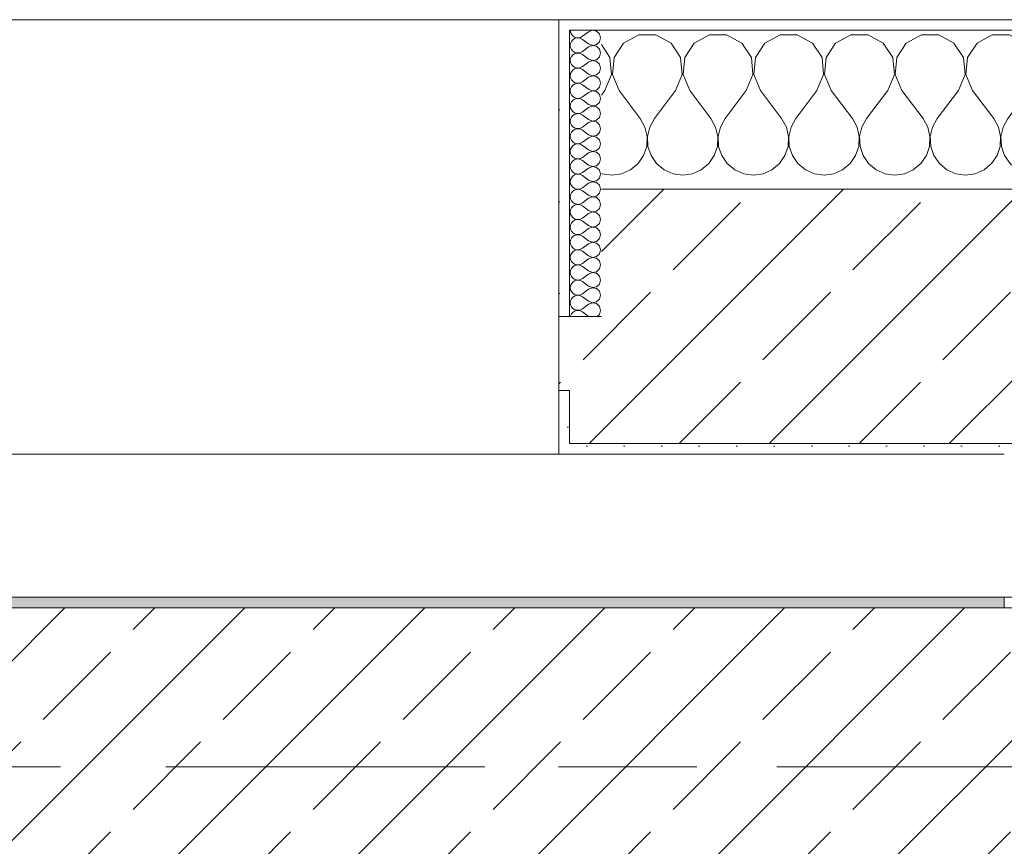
# Model space of a CAD drawing. Header units: metres. Extents: x -3.6 to 84.5, y -11 to 16.8.
# Tile 210 of 225: x 57.041 to 57.97, y 13.075 to 13.855. Entities that reach past the tile are written whole.
import ezdxf

# ---------------------------------------------------------------- set-up
doc = ezdxf.new("R2010")
doc.units = ezdxf.units.M
doc.header["$MEASUREMENT"] = 0
doc.linetypes.add('Achse', pattern=[0.2, 0.1, -0.05, 0, -0.05])
doc.linetypes.add('Strichlinie doppelt', pattern=[0.546806, 0.264583, -0.105833, 0.070556, -0.105833])
for name, color, linetype in [('451 - Universal.Achsen Raster', 7, 'Continuous'), ('604 - Struktur.Wand Aussen', 7, 'Continuous'), ('608 - Struktur.Träger', 7, 'Continuous')]:
    doc.layers.add(name, color=color, linetype=linetype)
pattern_1 = [(0, (0, 0), (0, 0.08660254), [0, -0.05]), (0, (0.025, 0.0433), (0, 0.08660254), [0, -0.05])]
pattern_2 = [(45, (0, 0), (-0.01767767, 0.01767767), [0, -0.025])]
pattern_3 = [(45, (0, 0), (-0.08485281, 0.08485281), []), (45, (-0.04243, 0.04243), (-0.08485281, 0.08485281), [0.09, -0.03])]

# ---------------------------------------------------------------- blocks, each defined once
blk = doc.blocks.new('*X30')
at = {"layer": '604 - Struktur.Wand Aussen', "color": 7, "linetype": 'Continuous', "lineweight": 5}
for p, q in [((57.62521, 13.84066), (57.6109, 13.83299)), ((57.64145, 13.84066), (57.62521, 13.84066)), ((57.65576, 13.83299), (57.64145, 13.84066)), ((57.69188, 13.84066), (57.67757, 13.83299)), ((57.70812, 13.84066), (57.69188, 13.84066)), ((57.72243, 13.83299), (57.70812, 13.84066)), ((57.75855, 13.84066), (57.74424, 13.83299)), ((57.77479, 13.84066), (57.75855, 13.84066)), ((57.7891, 13.83299), (57.77479, 13.84066)), ((57.82521, 13.84066), (57.8109, 13.83299)), ((57.84145, 13.84066), (57.82521, 13.84066)), ((57.85576, 13.83299), (57.84145, 13.84066)), ((57.89188, 13.84066), (57.87757, 13.83299)), ((57.90812, 13.84066), (57.89188, 13.84066)), ((57.92243, 13.83299), (57.90812, 13.84066)), ((57.95855, 13.84066), (57.94424, 13.83299)), ((57.97479, 13.84066), (57.95855, 13.84066)), ((57.9891, 13.83299), (57.97479, 13.84066)), ((58.02521, 13.84066), (58.0109, 13.83299)), ((58.04145, 13.84066), (58.02521, 13.84066)), ((58.05576, 13.83299), (58.04145, 13.84066)), ((58.09188, 13.84066), (58.07757, 13.83299)), ((58.10812, 13.84066), (58.09188, 13.84066)), ((58.12243, 13.83299), (58.10812, 13.84066)), ((58.15855, 13.84066), (58.14424, 13.83299)), ((58.17479, 13.84066), (58.15855, 13.84066)), ((58.1891, 13.83299), (58.17479, 13.84066)), ((58.22521, 13.84066), (58.2109, 13.83299)), ((58.24145, 13.84066), (58.22521, 13.84066)), ((58.25576, 13.83299), (58.24145, 13.84066)), ((58.29188, 13.84066), (58.27757, 13.83299)), ((58.30812, 13.84066), (58.29188, 13.84066)), ((58.32243, 13.83299), (58.30812, 13.84066)), ((58.35855, 13.84066), (58.34424, 13.83299)), ((58.37479, 13.84066), (58.35855, 13.84066)), ((58.3891, 13.83299), (58.37479, 13.84066)), ((58.42521, 13.84066), (58.4109, 13.83299)), ((58.44145, 13.84066), (58.42521, 13.84066)), ((58.45576, 13.83299), (58.44145, 13.84066)), ((58.49188, 13.84066), (58.47757, 13.83299)), ((58.50812, 13.84066), (58.49188, 13.84066)), ((58.52243, 13.83299), (58.50812, 13.84066)), ((58.55855, 13.84066), (58.54424, 13.83299)), ((58.57479, 13.84066), (58.55855, 13.84066)), ((58.5891, 13.83299), (58.57479, 13.84066)), ((58.62521, 13.84066), (58.6109, 13.83299)), ((58.64145, 13.84066), (58.62521, 13.84066)), ((58.65576, 13.83299), (58.64145, 13.84066)), ((58.69188, 13.84066), (58.67757, 13.83299)), ((58.7, 13.84066), (58.69188, 13.84066)), ((57.59808, 13.81947), (57.59, 13.83163)), ((57.6109, 13.83299), (57.60192, 13.81947)), ((57.66475, 13.81947), (57.65576, 13.83299)), ((57.67757, 13.83299), (57.66858, 13.81947)), ((57.73142, 13.81947), (57.72243, 13.83299)), ((57.74424, 13.83299), (57.73525, 13.81947)), ((57.79808, 13.81947), (57.7891, 13.83299)), ((57.8109, 13.83299), (57.80192, 13.81947)), ((57.86475, 13.81947), (57.85576, 13.83299)), ((57.87757, 13.83299), (57.86858, 13.81947)), ((57.93142, 13.81947), (57.92243, 13.83299)), ((57.94424, 13.83299), (57.93525, 13.81947)), ((57.99808, 13.81947), (57.9891, 13.83299)), ((58.0109, 13.83299), (58.00192, 13.81947)), ((58.06475, 13.81947), (58.05576, 13.83299)), ((58.07757, 13.83299), (58.06858, 13.81947)), ((58.13142, 13.81947), (58.12243, 13.83299)), ((58.14424, 13.83299), (58.13525, 13.81947)), ((58.19808, 13.81947), (58.1891, 13.83299)), ((58.2109, 13.83299), (58.20192, 13.81947)), ((58.26475, 13.81947), (58.25576, 13.83299)), ((58.27757, 13.83299), (58.26858, 13.81947)), ((58.33142, 13.81947), (58.32243, 13.83299)), ((58.34424, 13.83299), (58.33525, 13.81947)), ((58.39808, 13.81947), (58.3891, 13.83299)), ((58.4109, 13.83299), (58.40192, 13.81947)), ((58.46475, 13.81947), (58.45576, 13.83299)), ((58.47757, 13.83299), (58.46858, 13.81947)), ((58.53142, 13.81947), (58.52243, 13.83299)), ((58.54424, 13.83299), (58.53525, 13.81947)), ((58.59808, 13.81947), (58.5891, 13.83299)), ((58.6109, 13.83299), (58.60192, 13.81947)), ((58.66475, 13.81947), (58.65576, 13.83299)), ((58.67757, 13.83299), (58.66858, 13.81947)), ((57.59962, 13.8033), (57.59808, 13.81947)), ((57.60192, 13.81947), (57.60038, 13.8033)), ((57.66629, 13.8033), (57.66475, 13.81947)), ((57.66858, 13.81947), (57.66705, 13.8033)), ((57.73295, 13.8033), (57.73142, 13.81947)), ((57.73525, 13.81947), (57.73371, 13.8033)), ((57.79962, 13.8033), (57.79808, 13.81947)), ((57.80192, 13.81947), (57.80038, 13.8033)), ((57.86629, 13.8033), (57.86475, 13.81947)), ((57.86858, 13.81947), (57.86705, 13.8033)), ((57.93295, 13.8033), (57.93142, 13.81947)), ((57.93525, 13.81947), (57.93371, 13.8033)), ((57.99962, 13.8033), (57.99808, 13.81947)), ((58.00192, 13.81947), (58.00038, 13.8033)), ((58.06629, 13.8033), (58.06475, 13.81947)), ((58.06858, 13.81947), (58.06705, 13.8033)), ((58.13295, 13.8033), (58.13142, 13.81947)), ((58.13525, 13.81947), (58.13371, 13.8033)), ((58.19962, 13.8033), (58.19808, 13.81947)), ((58.20192, 13.81947), (58.20038, 13.8033)), ((58.26629, 13.8033), (58.26475, 13.81947)), ((58.26858, 13.81947), (58.26705, 13.8033)), ((58.33295, 13.8033), (58.33142, 13.81947)), ((58.33525, 13.81947), (58.33371, 13.8033)), ((58.39962, 13.8033), (58.39808, 13.81947)), ((58.40192, 13.81947), (58.40038, 13.8033)), ((58.46629, 13.8033), (58.46475, 13.81947)), ((58.46858, 13.81947), (58.46705, 13.8033)), ((58.53295, 13.8033), (58.53142, 13.81947)), ((58.53525, 13.81947), (58.53371, 13.8033)), ((58.59962, 13.8033), (58.59808, 13.81947)), ((58.60192, 13.81947), (58.60038, 13.8033)), ((58.66629, 13.8033), (58.66475, 13.81947)), ((58.66858, 13.81947), (58.66705, 13.8033)), ((57.59333, 13.78833), (57.59962, 13.8033)), ((57.60038, 13.8033), (57.60667, 13.78833)), ((57.66, 13.78833), (57.66629, 13.8033)), ((57.66705, 13.8033), (57.67333, 13.78833)), ((57.72667, 13.78833), (57.73295, 13.8033)), ((57.73371, 13.8033), (57.74, 13.78833)), ((57.79333, 13.78833), (57.79962, 13.8033)), ((57.80038, 13.8033), (57.80667, 13.78833)), ((57.86, 13.78833), (57.86629, 13.8033)), ((57.86705, 13.8033), (57.87333, 13.78833)), ((57.92667, 13.78833), (57.93295, 13.8033)), ((57.93371, 13.8033), (57.94, 13.78833)), ((57.99333, 13.78833), (57.99962, 13.8033)), ((58.00038, 13.8033), (58.00667, 13.78833)), ((58.06, 13.78833), (58.06629, 13.8033)), ((58.06705, 13.8033), (58.07333, 13.78833)), ((58.12667, 13.78833), (58.13295, 13.8033)), ((58.13371, 13.8033), (58.14, 13.78833)), ((58.19333, 13.78833), (58.19962, 13.8033)), ((58.20038, 13.8033), (58.20667, 13.78833)), ((58.26, 13.78833), (58.26629, 13.8033)), ((58.26705, 13.8033), (58.27333, 13.78833)), ((58.32667, 13.78833), (58.33295, 13.8033)), ((58.33371, 13.8033), (58.34, 13.78833)), ((58.39333, 13.78833), (58.39962, 13.8033)), ((58.40038, 13.8033), (58.40667, 13.78833)), ((58.46, 13.78833), (58.46629, 13.8033)), ((58.46705, 13.8033), (58.47333, 13.78833)), ((58.52667, 13.78833), (58.53295, 13.8033)), ((58.53371, 13.8033), (58.54, 13.78833)), ((58.59333, 13.78833), (58.59962, 13.8033)), ((58.60038, 13.8033), (58.60667, 13.78833)), ((58.66, 13.78833), (58.66629, 13.8033)), ((58.66705, 13.8033), (58.67333, 13.78833)), ((57.59333, 13.78833), (57.59, 13.78389)), ((57.60667, 13.78833), (57.62667, 13.76167)), ((57.66, 13.78833), (57.64, 13.76167)), ((57.67333, 13.78833), (57.69333, 13.76167)), ((57.72667, 13.78833), (57.70667, 13.76167)), ((57.74, 13.78833), (57.76, 13.76167)), ((57.79333, 13.78833), (57.77333, 13.76167)), ((57.80667, 13.78833), (57.82667, 13.76167)), ((57.86, 13.78833), (57.84, 13.76167)), ((57.87333, 13.78833), (57.89333, 13.76167)), ((57.92667, 13.78833), (57.90667, 13.76167)), ((57.94, 13.78833), (57.96, 13.76167)), ((57.99333, 13.78833), (57.97333, 13.76167)), ((58.00667, 13.78833), (58.02667, 13.76167)), ((58.06, 13.78833), (58.04, 13.76167)), ((58.07333, 13.78833), (58.09333, 13.76167)), ((58.12667, 13.78833), (58.10667, 13.76167)), ((58.14, 13.78833), (58.16, 13.76167)), ((58.19333, 13.78833), (58.17333, 13.76167)), ((58.20667, 13.78833), (58.22667, 13.76167)), ((58.26, 13.78833), (58.24, 13.76167)), ((58.27333, 13.78833), (58.29333, 13.76167)), ((58.32667, 13.78833), (58.30667, 13.76167)), ((58.34, 13.78833), (58.36, 13.76167)), ((58.39333, 13.78833), (58.37333, 13.76167)), ((58.40667, 13.78833), (58.42667, 13.76167)), ((58.46, 13.78833), (58.44, 13.76167)), ((58.47333, 13.78833), (58.49333, 13.76167)), ((58.52667, 13.78833), (58.50667, 13.76167)), ((58.54, 13.78833), (58.56, 13.76167)), ((58.59333, 13.78833), (58.57333, 13.76167)), ((58.60667, 13.78833), (58.62667, 13.76167)), ((58.66, 13.78833), (58.64, 13.76167)), ((58.67333, 13.78833), (58.69333, 13.76167)), ((57.63112, 13.75362), (57.62667, 13.76167)), ((57.64, 13.76167), (57.63555, 13.75362)), ((57.69778, 13.75362), (57.69333, 13.76167)), ((57.70667, 13.76167), (57.70222, 13.75362)), ((57.76445, 13.75362), (57.76, 13.76167)), ((57.77333, 13.76167), (57.76888, 13.75362)), ((57.83112, 13.75362), (57.82667, 13.76167)), ((57.84, 13.76167), (57.83555, 13.75362)), ((57.89778, 13.75362), (57.89333, 13.76167)), ((57.90667, 13.76167), (57.90222, 13.75362)), ((57.96445, 13.75362), (57.96, 13.76167)), ((57.97333, 13.76167), (57.96888, 13.75362)), ((58.03112, 13.75362), (58.02667, 13.76167)), ((58.04, 13.76167), (58.03555, 13.75362)), ((58.09778, 13.75362), (58.09333, 13.76167)), ((58.10667, 13.76167), (58.10222, 13.75362)), ((58.16445, 13.75362), (58.16, 13.76167)), ((58.17333, 13.76167), (58.16888, 13.75362)), ((58.23112, 13.75362), (58.22667, 13.76167)), ((58.24, 13.76167), (58.23555, 13.75362)), ((58.29778, 13.75362), (58.29333, 13.76167)), ((58.30667, 13.76167), (58.30222, 13.75362)), ((58.36445, 13.75362), (58.36, 13.76167)), ((58.37333, 13.76167), (58.36888, 13.75362)), ((58.43112, 13.75362), (58.42667, 13.76167)), ((58.44, 13.76167), (58.43555, 13.75362)), ((58.49778, 13.75362), (58.49333, 13.76167)), ((58.50667, 13.76167), (58.50222, 13.75362)), ((58.56445, 13.75362), (58.56, 13.76167)), ((58.57333, 13.76167), (58.56888, 13.75362)), ((58.63112, 13.75362), (58.62667, 13.76167)), ((58.64, 13.76167), (58.63555, 13.75362)), ((58.69778, 13.75362), (58.69333, 13.76167)), ((57.6332, 13.74466), (57.63112, 13.75362)), ((57.63555, 13.75362), (57.63347, 13.74466)), ((57.69987, 13.74466), (57.69778, 13.75362)), ((57.70222, 13.75362), (57.70013, 13.74466)), ((57.76653, 13.74466), (57.76445, 13.75362)), ((57.76888, 13.75362), (57.7668, 13.74466)), ((57.8332, 13.74466), (57.83112, 13.75362)), ((57.83555, 13.75362), (57.83347, 13.74466)), ((57.89987, 13.74466), (57.89778, 13.75362)), ((57.90222, 13.75362), (57.90013, 13.74466)), ((57.96653, 13.74466), (57.96445, 13.75362)), ((57.96888, 13.75362), (57.9668, 13.74466)), ((58.0332, 13.74466), (58.03112, 13.75362)), ((58.03555, 13.75362), (58.03347, 13.74466)), ((58.09987, 13.74466), (58.09778, 13.75362)), ((58.10222, 13.75362), (58.10013, 13.74466)), ((58.16653, 13.74466), (58.16445, 13.75362)), ((58.16888, 13.75362), (58.1668, 13.74466)), ((58.2332, 13.74466), (58.23112, 13.75362)), ((58.23555, 13.75362), (58.23347, 13.74466)), ((58.29987, 13.74466), (58.29778, 13.75362)), ((58.30222, 13.75362), (58.30013, 13.74466)), ((58.36653, 13.74466), (58.36445, 13.75362)), ((58.36888, 13.75362), (58.3668, 13.74466)), ((58.4332, 13.74466), (58.43112, 13.75362)), ((58.43555, 13.75362), (58.43347, 13.74466)), ((58.49987, 13.74466), (58.49778, 13.75362)), ((58.50222, 13.75362), (58.50013, 13.74466)), ((58.56653, 13.74466), (58.56445, 13.75362)), ((58.56888, 13.75362), (58.5668, 13.74466)), ((58.6332, 13.74466), (58.63112, 13.75362)), ((58.63555, 13.75362), (58.63347, 13.74466)), ((58.69987, 13.74466), (58.69778, 13.75362)), ((57.63275, 13.73547), (57.6332, 13.74466)), ((57.63347, 13.74466), (57.63391, 13.73547)), ((57.69942, 13.73547), (57.69987, 13.74466)), ((57.70013, 13.74466), (57.70058, 13.73547)), ((57.76609, 13.73547), (57.76653, 13.74466)), ((57.7668, 13.74466), (57.76725, 13.73547)), ((57.83275, 13.73547), (57.8332, 13.74466)), ((57.83347, 13.74466), (57.83391, 13.73547)), ((57.89942, 13.73547), (57.89987, 13.74466)), ((57.90013, 13.74466), (57.90058, 13.73547)), ((57.96609, 13.73547), (57.96653, 13.74466)), ((57.9668, 13.74466), (57.96725, 13.73547)), ((58.03275, 13.73547), (58.0332, 13.74466)), ((58.03347, 13.74466), (58.03391, 13.73547)), ((58.09942, 13.73547), (58.09987, 13.74466)), ((58.10013, 13.74466), (58.10058, 13.73547)), ((58.16609, 13.73547), (58.16653, 13.74466)), ((58.1668, 13.74466), (58.16725, 13.73547)), ((58.23275, 13.73547), (58.2332, 13.74466)), ((58.23347, 13.74466), (58.23391, 13.73547)), ((58.29942, 13.73547), (58.29987, 13.74466)), ((58.30013, 13.74466), (58.30058, 13.73547)), ((58.36609, 13.73547), (58.36653, 13.74466)), ((58.3668, 13.74466), (58.36725, 13.73547)), ((58.43275, 13.73547), (58.4332, 13.74466)), ((58.43347, 13.74466), (58.43391, 13.73547)), ((58.49942, 13.73547), (58.49987, 13.74466)), ((58.50013, 13.74466), (58.50058, 13.73547)), ((58.56609, 13.73547), (58.56653, 13.74466)), ((58.5668, 13.74466), (58.56725, 13.73547)), ((58.63275, 13.73547), (58.6332, 13.74466)), ((58.63347, 13.74466), (58.63391, 13.73547)), ((58.69942, 13.73547), (58.69987, 13.74466)), ((57.62981, 13.72676), (57.63275, 13.73547)), ((57.63391, 13.73547), (57.63685, 13.72676)), ((57.69648, 13.72676), (57.69942, 13.73547)), ((57.70058, 13.73547), (57.70352, 13.72676)), ((57.76315, 13.72676), (57.76609, 13.73547)), ((57.76725, 13.73547), (57.77019, 13.72676)), ((57.82981, 13.72676), (57.83275, 13.73547)), ((57.83391, 13.73547), (57.83685, 13.72676)), ((57.89648, 13.72676), (57.89942, 13.73547)), ((57.90058, 13.73547), (57.90352, 13.72676)), ((57.96315, 13.72676), (57.96609, 13.73547)), ((57.96725, 13.73547), (57.97019, 13.72676)), ((58.02981, 13.72676), (58.03275, 13.73547)), ((58.03391, 13.73547), (58.03685, 13.72676)), ((58.09648, 13.72676), (58.09942, 13.73547)), ((58.10058, 13.73547), (58.10352, 13.72676)), ((58.16315, 13.72676), (58.16609, 13.73547)), ((58.16725, 13.73547), (58.17019, 13.72676)), ((58.22981, 13.72676), (58.23275, 13.73547)), ((58.23391, 13.73547), (58.23685, 13.72676)), ((58.29648, 13.72676), (58.29942, 13.73547)), ((58.30058, 13.73547), (58.30352, 13.72676)), ((58.36315, 13.72676), (58.36609, 13.73547)), ((58.36725, 13.73547), (58.37019, 13.72676)), ((58.42981, 13.72676), (58.43275, 13.73547)), ((58.43391, 13.73547), (58.43685, 13.72676)), ((58.49648, 13.72676), (58.49942, 13.73547)), ((58.50058, 13.73547), (58.50352, 13.72676)), ((58.56315, 13.72676), (58.56609, 13.73547)), ((58.56725, 13.73547), (58.57019, 13.72676)), ((58.62981, 13.72676), (58.63275, 13.73547)), ((58.63391, 13.73547), (58.63685, 13.72676)), ((58.69648, 13.72676), (58.69942, 13.73547)), ((57.62461, 13.71918), (57.62981, 13.72676)), ((57.63685, 13.72676), (57.64206, 13.71918)), ((57.69127, 13.71918), (57.69648, 13.72676)), ((57.70352, 13.72676), (57.70873, 13.71918)), ((57.75794, 13.71918), (57.76315, 13.72676)), ((57.77019, 13.72676), (57.77539, 13.71918)), ((57.82461, 13.71918), (57.82981, 13.72676)), ((57.83685, 13.72676), (57.84206, 13.71918)), ((57.89127, 13.71918), (57.89648, 13.72676)), ((57.90352, 13.72676), (57.90873, 13.71918)), ((57.95794, 13.71918), (57.96315, 13.72676)), ((57.97019, 13.72676), (57.97539, 13.71918)), ((58.02461, 13.71918), (58.02981, 13.72676)), ((58.03685, 13.72676), (58.04206, 13.71918)), ((58.09127, 13.71918), (58.09648, 13.72676)), ((58.10352, 13.72676), (58.10873, 13.71918)), ((58.15794, 13.71918), (58.16315, 13.72676)), ((58.17019, 13.72676), (58.17539, 13.71918)), ((58.22461, 13.71918), (58.22981, 13.72676)), ((58.23685, 13.72676), (58.24206, 13.71918)), ((58.29127, 13.71918), (58.29648, 13.72676)), ((58.30352, 13.72676), (58.30873, 13.71918)), ((58.35794, 13.71918), (58.36315, 13.72676)), ((58.37019, 13.72676), (58.37539, 13.71918)), ((58.42461, 13.71918), (58.42981, 13.72676)), ((58.43685, 13.72676), (58.44206, 13.71918)), ((58.49127, 13.71918), (58.49648, 13.72676)), ((58.50352, 13.72676), (58.50873, 13.71918)), ((58.55794, 13.71918), (58.56315, 13.72676)), ((58.57019, 13.72676), (58.57539, 13.71918)), ((58.62461, 13.71918), (58.62981, 13.72676)), ((58.63685, 13.72676), (58.64206, 13.71918)), ((58.69127, 13.71918), (58.69648, 13.72676)), ((57.61752, 13.71331), (57.62461, 13.71918)), ((57.64206, 13.71918), (57.64914, 13.71331)), ((57.68419, 13.71331), (57.69127, 13.71918)), ((57.70873, 13.71918), (57.71581, 13.71331)), ((57.75086, 13.71331), (57.75794, 13.71918)), ((57.77539, 13.71918), (57.78248, 13.71331)), ((57.81752, 13.71331), (57.82461, 13.71918)), ((57.84206, 13.71918), (57.84914, 13.71331)), ((57.88419, 13.71331), (57.89127, 13.71918)), ((57.90873, 13.71918), (57.91581, 13.71331)), ((57.95086, 13.71331), (57.95794, 13.71918)), ((57.97539, 13.71918), (57.98248, 13.71331)), ((58.01752, 13.71331), (58.02461, 13.71918)), ((58.04206, 13.71918), (58.04914, 13.71331)), ((58.08419, 13.71331), (58.09127, 13.71918)), ((58.10873, 13.71918), (58.11581, 13.71331)), ((58.15086, 13.71331), (58.15794, 13.71918)), ((58.17539, 13.71918), (58.18248, 13.71331)), ((58.21752, 13.71331), (58.22461, 13.71918)), ((58.24206, 13.71918), (58.24914, 13.71331)), ((58.28419, 13.71331), (58.29127, 13.71918)), ((58.30873, 13.71918), (58.31581, 13.71331)), ((58.35086, 13.71331), (58.35794, 13.71918)), ((58.37539, 13.71918), (58.38248, 13.71331)), ((58.41752, 13.71331), (58.42461, 13.71918)), ((58.44206, 13.71918), (58.44914, 13.71331)), ((58.48419, 13.71331), (58.49127, 13.71918)), ((58.50873, 13.71918), (58.51581, 13.71331)), ((58.55086, 13.71331), (58.55794, 13.71918)), ((58.57539, 13.71918), (58.58248, 13.71331)), ((58.61752, 13.71331), (58.62461, 13.71918)), ((58.64206, 13.71918), (58.64914, 13.71331)), ((58.68419, 13.71331), (58.69127, 13.71918)), ((57.59, 13.70999), (57.59089, 13.7096)), ((57.59089, 13.7096), (57.6, 13.70833)), ((57.6, 13.70833), (57.60911, 13.7096)), ((57.60911, 13.7096), (57.61752, 13.71331)), ((57.64914, 13.71331), (57.65756, 13.7096)), ((57.65756, 13.7096), (57.66667, 13.70833)), ((57.66667, 13.70833), (57.67578, 13.7096)), ((57.67578, 13.7096), (57.68419, 13.71331)), ((57.71581, 13.71331), (57.72422, 13.7096)), ((57.72422, 13.7096), (57.73333, 13.70833)), ((57.73333, 13.70833), (57.74244, 13.7096)), ((57.74244, 13.7096), (57.75086, 13.71331)), ((57.78248, 13.71331), (57.79089, 13.7096)), ((57.79089, 13.7096), (57.8, 13.70833)), ((57.8, 13.70833), (57.80911, 13.7096)), ((57.80911, 13.7096), (57.81752, 13.71331)), ((57.84914, 13.71331), (57.85756, 13.7096)), ((57.85756, 13.7096), (57.86667, 13.70833)), ((57.86667, 13.70833), (57.87578, 13.7096)), ((57.87578, 13.7096), (57.88419, 13.71331)), ((57.91581, 13.71331), (57.92422, 13.7096)), ((57.92422, 13.7096), (57.93333, 13.70833)), ((57.93333, 13.70833), (57.94244, 13.7096)), ((57.94244, 13.7096), (57.95086, 13.71331)), ((57.98248, 13.71331), (57.99089, 13.7096)), ((57.99089, 13.7096), (58, 13.70833)), ((58, 13.70833), (58.00911, 13.7096)), ((58.00911, 13.7096), (58.01752, 13.71331)), ((58.04914, 13.71331), (58.05756, 13.7096)), ((58.05756, 13.7096), (58.06667, 13.70833)), ((58.06667, 13.70833), (58.07578, 13.7096)), ((58.07578, 13.7096), (58.08419, 13.71331)), ((58.11581, 13.71331), (58.12422, 13.7096)), ((58.12422, 13.7096), (58.13333, 13.70833)), ((58.13333, 13.70833), (58.14244, 13.7096)), ((58.14244, 13.7096), (58.15086, 13.71331)), ((58.18248, 13.71331), (58.19089, 13.7096)), ((58.19089, 13.7096), (58.2, 13.70833)), ((58.2, 13.70833), (58.20911, 13.7096)), ((58.20911, 13.7096), (58.21752, 13.71331)), ((58.24914, 13.71331), (58.25756, 13.7096)), ((58.25756, 13.7096), (58.26667, 13.70833)), ((58.26667, 13.70833), (58.27578, 13.7096)), ((58.27578, 13.7096), (58.28419, 13.71331)), ((58.31581, 13.71331), (58.32422, 13.7096)), ((58.32422, 13.7096), (58.33333, 13.70833)), ((58.33333, 13.70833), (58.34244, 13.7096)), ((58.34244, 13.7096), (58.35086, 13.71331)), ((58.38248, 13.71331), (58.39089, 13.7096)), ((58.39089, 13.7096), (58.4, 13.70833)), ((58.4, 13.70833), (58.40911, 13.7096)), ((58.40911, 13.7096), (58.41752, 13.71331)), ((58.44914, 13.71331), (58.45756, 13.7096)), ((58.45756, 13.7096), (58.46667, 13.70833)), ((58.46667, 13.70833), (58.47578, 13.7096)), ((58.47578, 13.7096), (58.48419, 13.71331)), ((58.51581, 13.71331), (58.52422, 13.7096)), ((58.52422, 13.7096), (58.53333, 13.70833)), ((58.53333, 13.70833), (58.54244, 13.7096)), ((58.54244, 13.7096), (58.55086, 13.71331)), ((58.58248, 13.71331), (58.59089, 13.7096)), ((58.59089, 13.7096), (58.6, 13.70833)), ((58.6, 13.70833), (58.60911, 13.7096)), ((58.60911, 13.7096), (58.61752, 13.71331)), ((58.64914, 13.71331), (58.65756, 13.7096)), ((58.65756, 13.7096), (58.66667, 13.70833)), ((58.66667, 13.70833), (58.67578, 13.7096)), ((58.67578, 13.7096), (58.68419, 13.71331))]:
    blk.add_line(p, q, dxfattribs=at)
blk = doc.blocks.new('*X58')
at = {"layer": '604 - Struktur.Wand Aussen', "color": 7, "linetype": 'Continuous', "lineweight": 5}
for p, q in [((57.56071, 13.845), (57.56099, 13.84305)), ((57.5815, 13.84497), (57.57786, 13.84357)), ((57.58534, 13.84425), (57.5815, 13.84497)), ((57.56099, 13.84305), (57.56178, 13.84124)), ((57.56178, 13.84124), (57.56304, 13.83973)), ((57.56304, 13.83599), (57.56178, 13.83447)), ((57.56304, 13.83973), (57.56466, 13.83861)), ((57.56466, 13.8371), (57.56304, 13.83599)), ((57.56466, 13.83861), (57.56653, 13.83798)), ((57.56653, 13.83773), (57.56466, 13.8371)), ((57.56653, 13.83798), (57.5685, 13.83789)), ((57.5685, 13.83783), (57.56653, 13.83773)), ((57.5685, 13.83789), (57.57042, 13.83833)), ((57.57042, 13.83738), (57.5685, 13.83783)), ((57.57042, 13.83833), (57.57214, 13.83929)), ((57.57214, 13.83643), (57.57042, 13.83738)), ((57.57786, 13.84357), (57.57214, 13.83929)), ((57.57786, 13.83214), (57.57214, 13.83643)), ((57.58822, 13.84161), (57.58534, 13.84425)), ((57.58929, 13.83786), (57.58822, 13.84161)), ((57.58822, 13.8341), (57.58929, 13.83786)), ((57.56099, 13.83267), (57.56071, 13.83071)), ((57.56071, 13.83071), (57.56099, 13.82876)), ((57.56178, 13.83447), (57.56099, 13.83267)), ((57.56099, 13.82876), (57.56178, 13.82696)), ((57.56178, 13.82696), (57.56304, 13.82544)), ((57.57786, 13.82929), (57.57214, 13.825)), ((57.57786, 13.83214), (57.5815, 13.83074)), ((57.5815, 13.83069), (57.57786, 13.82929)), ((57.5815, 13.83074), (57.58534, 13.83147)), ((57.58534, 13.82996), (57.5815, 13.83069)), ((57.58534, 13.83147), (57.58822, 13.8341)), ((57.58822, 13.82733), (57.58534, 13.82996)), ((57.58929, 13.82357), (57.58822, 13.82733)), ((57.56099, 13.81838), (57.56071, 13.81643)), ((57.56178, 13.82018), (57.56099, 13.81838)), ((57.56304, 13.8217), (57.56178, 13.82018)), ((57.56304, 13.82544), (57.56466, 13.82433)), ((57.56466, 13.82282), (57.56304, 13.8217)), ((57.56466, 13.82433), (57.56653, 13.8237)), ((57.56653, 13.82345), (57.56466, 13.82282)), ((57.56653, 13.8237), (57.5685, 13.8236)), ((57.5685, 13.82354), (57.56653, 13.82345)), ((57.5685, 13.8236), (57.57042, 13.82405)), ((57.57042, 13.8231), (57.5685, 13.82354)), ((57.57042, 13.82405), (57.57214, 13.825)), ((57.57214, 13.82214), (57.57042, 13.8231)), ((57.57786, 13.81786), (57.57214, 13.82214)), ((57.57786, 13.81786), (57.5815, 13.81646)), ((57.5815, 13.81646), (57.58534, 13.81718)), ((57.58534, 13.81718), (57.58822, 13.81982)), ((57.58822, 13.81982), (57.58929, 13.82357)), ((57.56071, 13.81643), (57.56099, 13.81448)), ((57.56099, 13.81448), (57.56178, 13.81267)), ((57.56178, 13.81267), (57.56304, 13.81116)), ((57.56304, 13.81116), (57.56466, 13.81004)), ((57.56466, 13.80853), (57.56304, 13.80742)), ((57.56466, 13.81004), (57.56653, 13.80941)), ((57.56653, 13.80916), (57.56466, 13.80853)), ((57.56653, 13.80941), (57.5685, 13.80931)), ((57.5685, 13.80926), (57.56653, 13.80916)), ((57.5685, 13.80931), (57.57042, 13.80976)), ((57.57042, 13.80881), (57.5685, 13.80926)), ((57.57042, 13.80976), (57.57214, 13.81071)), ((57.57214, 13.80786), (57.57042, 13.80881)), ((57.57786, 13.815), (57.57214, 13.81071)), ((57.57786, 13.80357), (57.57214, 13.80786)), ((57.5815, 13.8164), (57.57786, 13.815)), ((57.58534, 13.81567), (57.5815, 13.8164)), ((57.58822, 13.81304), (57.58534, 13.81567)), ((57.58929, 13.80929), (57.58822, 13.81304)), ((57.58822, 13.80553), (57.58929, 13.80929)), ((57.56099, 13.80409), (57.56071, 13.80214)), ((57.56071, 13.80214), (57.56099, 13.80019)), ((57.56178, 13.8059), (57.56099, 13.80409)), ((57.56099, 13.80019), (57.56178, 13.79839)), ((57.56304, 13.80742), (57.56178, 13.8059)), ((57.56178, 13.79839), (57.56304, 13.79687)), ((57.57786, 13.80071), (57.57214, 13.79643)), ((57.57786, 13.80357), (57.5815, 13.80217)), ((57.5815, 13.80211), (57.57786, 13.80071)), ((57.5815, 13.80217), (57.58534, 13.8029)), ((57.58534, 13.80139), (57.5815, 13.80211)), ((57.58534, 13.8029), (57.58822, 13.80553)), ((57.58822, 13.79876), (57.58534, 13.80139)), ((57.58929, 13.795), (57.58822, 13.79876)), ((57.56099, 13.78981), (57.56071, 13.78786)), ((57.56178, 13.79161), (57.56099, 13.78981)), ((57.56304, 13.79313), (57.56178, 13.79161)), ((57.56304, 13.79687), (57.56466, 13.79575)), ((57.56466, 13.79425), (57.56304, 13.79313)), ((57.56466, 13.79575), (57.56653, 13.79512)), ((57.56653, 13.79488), (57.56466, 13.79425)), ((57.56653, 13.79512), (57.5685, 13.79503)), ((57.5685, 13.79497), (57.56653, 13.79488)), ((57.5685, 13.79503), (57.57042, 13.79547)), ((57.57042, 13.79453), (57.5685, 13.79497)), ((57.57042, 13.79547), (57.57214, 13.79643)), ((57.57214, 13.79357), (57.57042, 13.79453)), ((57.57786, 13.78929), (57.57214, 13.79357)), ((57.57786, 13.78929), (57.5815, 13.78789)), ((57.58534, 13.78861), (57.58822, 13.79124)), ((57.58822, 13.79124), (57.58929, 13.795)), ((57.56071, 13.78786), (57.56099, 13.78591)), ((57.56099, 13.78591), (57.56178, 13.7841)), ((57.56178, 13.7841), (57.56304, 13.78258)), ((57.56304, 13.78258), (57.56466, 13.78147)), ((57.56466, 13.77996), (57.56304, 13.77884)), ((57.56466, 13.78147), (57.56653, 13.78084)), ((57.56653, 13.78059), (57.56466, 13.77996)), ((57.56653, 13.78084), (57.5685, 13.78074)), ((57.5685, 13.78069), (57.56653, 13.78059)), ((57.5685, 13.78074), (57.57042, 13.78119)), ((57.57042, 13.78024), (57.5685, 13.78069)), ((57.57042, 13.78119), (57.57214, 13.78214)), ((57.57214, 13.77929), (57.57042, 13.78024)), ((57.57786, 13.78643), (57.57214, 13.78214)), ((57.5815, 13.78783), (57.57786, 13.78643)), ((57.5815, 13.78789), (57.58534, 13.78861)), ((57.58534, 13.7871), (57.5815, 13.78783)), ((57.58822, 13.78447), (57.58534, 13.7871)), ((57.58929, 13.78071), (57.58822, 13.78447)), ((57.58822, 13.77696), (57.58929, 13.78071)), ((57.56099, 13.77552), (57.56071, 13.77357)), ((57.56071, 13.77357), (57.56099, 13.77162)), ((57.56178, 13.77733), (57.56099, 13.77552)), ((57.56099, 13.77162), (57.56178, 13.76982)), ((57.56304, 13.77884), (57.56178, 13.77733)), ((57.57786, 13.775), (57.57214, 13.77929)), ((57.57786, 13.77214), (57.57214, 13.76786)), ((57.57786, 13.775), (57.5815, 13.7736)), ((57.5815, 13.77354), (57.57786, 13.77214)), ((57.5815, 13.7736), (57.58534, 13.77433)), ((57.58534, 13.77282), (57.5815, 13.77354)), ((57.58534, 13.77433), (57.58822, 13.77696)), ((57.58822, 13.77018), (57.58534, 13.77282)), ((57.56099, 13.76124), (57.56071, 13.75929)), ((57.56178, 13.76304), (57.56099, 13.76124)), ((57.56178, 13.76982), (57.56304, 13.7683)), ((57.56304, 13.76456), (57.56178, 13.76304)), ((57.56304, 13.7683), (57.56466, 13.76718)), ((57.56466, 13.76567), (57.56304, 13.76456)), ((57.56466, 13.76718), (57.56653, 13.76655)), ((57.56653, 13.7663), (57.56466, 13.76567)), ((57.56653, 13.76655), (57.5685, 13.76646)), ((57.5685, 13.7664), (57.56653, 13.7663)), ((57.5685, 13.76646), (57.57042, 13.7669)), ((57.57042, 13.76595), (57.5685, 13.7664)), ((57.57042, 13.7669), (57.57214, 13.76786)), ((57.57214, 13.765), (57.57042, 13.76595)), ((57.57786, 13.76071), (57.57214, 13.765)), ((57.58534, 13.76004), (57.58822, 13.76267)), ((57.58929, 13.76643), (57.58822, 13.77018)), ((57.58822, 13.76267), (57.58929, 13.76643)), ((57.56071, 13.75929), (57.56099, 13.75733)), ((57.56099, 13.75733), (57.56178, 13.75553)), ((57.56178, 13.75553), (57.56304, 13.75401)), ((57.56304, 13.75401), (57.56466, 13.7529)), ((57.56466, 13.7529), (57.56653, 13.75227)), ((57.56653, 13.75202), (57.56466, 13.75139)), ((57.56653, 13.75227), (57.5685, 13.75217)), ((57.5685, 13.75211), (57.56653, 13.75202)), ((57.5685, 13.75217), (57.57042, 13.75262)), ((57.57042, 13.75167), (57.5685, 13.75211)), ((57.57042, 13.75262), (57.57214, 13.75357)), ((57.57786, 13.75786), (57.57214, 13.75357)), ((57.57786, 13.76071), (57.5815, 13.75931)), ((57.5815, 13.75926), (57.57786, 13.75786)), ((57.5815, 13.75931), (57.58534, 13.76004)), ((57.58534, 13.75853), (57.5815, 13.75926)), ((57.58822, 13.7559), (57.58534, 13.75853)), ((57.58929, 13.75214), (57.58822, 13.7559)), ((57.58822, 13.74839), (57.58929, 13.75214)), ((57.56099, 13.74695), (57.56071, 13.745)), ((57.56071, 13.745), (57.56099, 13.74305)), ((57.56178, 13.74876), (57.56099, 13.74695)), ((57.56099, 13.74305), (57.56178, 13.74124)), ((57.56304, 13.75027), (57.56178, 13.74876)), ((57.56466, 13.75139), (57.56304, 13.75027)), ((57.57214, 13.75071), (57.57042, 13.75167)), ((57.57786, 13.74643), (57.57214, 13.75071)), ((57.57786, 13.74357), (57.57214, 13.73929)), ((57.57786, 13.74643), (57.5815, 13.74503)), ((57.5815, 13.74497), (57.57786, 13.74357)), ((57.5815, 13.74503), (57.58534, 13.74575)), ((57.58534, 13.74425), (57.5815, 13.74497)), ((57.58534, 13.74575), (57.58822, 13.74839)), ((57.58822, 13.74161), (57.58534, 13.74425)), ((57.56178, 13.73447), (57.56099, 13.73267)), ((57.56178, 13.74124), (57.56304, 13.73973)), ((57.56304, 13.73599), (57.56178, 13.73447)), ((57.56304, 13.73973), (57.56466, 13.73861)), ((57.56466, 13.7371), (57.56304, 13.73599)), ((57.56466, 13.73861), (57.56653, 13.73798)), ((57.56653, 13.73773), (57.56466, 13.7371)), ((57.56653, 13.73798), (57.5685, 13.73789)), ((57.5685, 13.73783), (57.56653, 13.73773)), ((57.5685, 13.73789), (57.57042, 13.73833)), ((57.57042, 13.73738), (57.5685, 13.73783)), ((57.57042, 13.73833), (57.57214, 13.73929)), ((57.57214, 13.73643), (57.57042, 13.73738)), ((57.57786, 13.73214), (57.57214, 13.73643)), ((57.58534, 13.73147), (57.58822, 13.7341)), ((57.58929, 13.73786), (57.58822, 13.74161)), ((57.58822, 13.7341), (57.58929, 13.73786)), ((57.56099, 13.73267), (57.56071, 13.73071)), ((57.56071, 13.73071), (57.56099, 13.72876)), ((57.56099, 13.72876), (57.56178, 13.72696)), ((57.56178, 13.72696), (57.56304, 13.72544)), ((57.56304, 13.72544), (57.56466, 13.72433)), ((57.56466, 13.72433), (57.56653, 13.7237)), ((57.5685, 13.7236), (57.57042, 13.72405)), ((57.57042, 13.72405), (57.57214, 13.725)), ((57.57786, 13.72929), (57.57214, 13.725)), ((57.57786, 13.73214), (57.5815, 13.73074)), ((57.5815, 13.73069), (57.57786, 13.72929)), ((57.5815, 13.73074), (57.58534, 13.73147)), ((57.58534, 13.72996), (57.5815, 13.73069)), ((57.58822, 13.72733), (57.58534, 13.72996)), ((57.58929, 13.72357), (57.58822, 13.72733)), ((57.56099, 13.71838), (57.56071, 13.71643)), ((57.56071, 13.71643), (57.56099, 13.71448)), ((57.56178, 13.72018), (57.56099, 13.71838)), ((57.56304, 13.7217), (57.56178, 13.72018)), ((57.56466, 13.72282), (57.56304, 13.7217)), ((57.56653, 13.72345), (57.56466, 13.72282)), ((57.56653, 13.7237), (57.5685, 13.7236)), ((57.5685, 13.72354), (57.56653, 13.72345)), ((57.57042, 13.7231), (57.5685, 13.72354)), ((57.57214, 13.72214), (57.57042, 13.7231)), ((57.57786, 13.71786), (57.57214, 13.72214)), ((57.57786, 13.715), (57.57214, 13.71071)), ((57.57786, 13.71786), (57.5815, 13.71646)), ((57.5815, 13.7164), (57.57786, 13.715)), ((57.5815, 13.71646), (57.58534, 13.71718)), ((57.58534, 13.71567), (57.5815, 13.7164)), ((57.58534, 13.71718), (57.58822, 13.71982)), ((57.58822, 13.71304), (57.58534, 13.71567)), ((57.58822, 13.71982), (57.58929, 13.72357)), ((57.56099, 13.71448), (57.56178, 13.71267)), ((57.56178, 13.7059), (57.56099, 13.70409)), ((57.56178, 13.71267), (57.56304, 13.71116)), ((57.56304, 13.70742), (57.56178, 13.7059)), ((57.56304, 13.71116), (57.56466, 13.71004)), ((57.56466, 13.70853), (57.56304, 13.70742)), ((57.56466, 13.71004), (57.56653, 13.70941)), ((57.56653, 13.70916), (57.56466, 13.70853)), ((57.56653, 13.70941), (57.5685, 13.70931)), ((57.5685, 13.70926), (57.56653, 13.70916)), ((57.5685, 13.70931), (57.57042, 13.70976)), ((57.57042, 13.70881), (57.5685, 13.70926)), ((57.57042, 13.70976), (57.57214, 13.71071)), ((57.57214, 13.70786), (57.57042, 13.70881)), ((57.57786, 13.70357), (57.57214, 13.70786)), ((57.58534, 13.7029), (57.58822, 13.70553)), ((57.58929, 13.70929), (57.58822, 13.71304)), ((57.58822, 13.70553), (57.58929, 13.70929)), ((57.56099, 13.70409), (57.56071, 13.70214)), ((57.56071, 13.70214), (57.56099, 13.70019)), ((57.56099, 13.70019), (57.56178, 13.69839)), ((57.56178, 13.69839), (57.56304, 13.69687)), ((57.56304, 13.69687), (57.56466, 13.69575)), ((57.57042, 13.69547), (57.57214, 13.69643)), ((57.57786, 13.70071), (57.57214, 13.69643)), ((57.57786, 13.70357), (57.5815, 13.70217)), ((57.5815, 13.70211), (57.57786, 13.70071)), ((57.5815, 13.70217), (57.58534, 13.7029)), ((57.58534, 13.70139), (57.5815, 13.70211)), ((57.58822, 13.69876), (57.58534, 13.70139)), ((57.58929, 13.695), (57.58822, 13.69876)), ((57.56099, 13.68981), (57.56071, 13.68786)), ((57.56071, 13.68786), (57.56099, 13.68591)), ((57.56178, 13.69161), (57.56099, 13.68981)), ((57.56304, 13.69313), (57.56178, 13.69161)), ((57.56466, 13.69425), (57.56304, 13.69313)), ((57.56466, 13.69575), (57.56653, 13.69512)), ((57.56653, 13.69488), (57.56466, 13.69425)), ((57.56653, 13.69512), (57.5685, 13.69503)), ((57.5685, 13.69497), (57.56653, 13.69488)), ((57.5685, 13.69503), (57.57042, 13.69547)), ((57.57042, 13.69453), (57.5685, 13.69497)), ((57.57214, 13.69357), (57.57042, 13.69453)), ((57.57786, 13.68929), (57.57214, 13.69357)), ((57.57786, 13.68929), (57.5815, 13.68789)), ((57.5815, 13.68783), (57.57786, 13.68643)), ((57.5815, 13.68789), (57.58534, 13.68861)), ((57.58534, 13.6871), (57.5815, 13.68783)), ((57.58534, 13.68861), (57.58822, 13.69124)), ((57.58822, 13.68447), (57.58534, 13.6871)), ((57.58822, 13.69124), (57.58929, 13.695)), ((57.56099, 13.68591), (57.56178, 13.6841)), ((57.56178, 13.6841), (57.56304, 13.68258)), ((57.56304, 13.67884), (57.56178, 13.67733)), ((57.56304, 13.68258), (57.56466, 13.68147)), ((57.56466, 13.67996), (57.56304, 13.67884)), ((57.56466, 13.68147), (57.56653, 13.68084)), ((57.56653, 13.68059), (57.56466, 13.67996)), ((57.56653, 13.68084), (57.5685, 13.68074)), ((57.5685, 13.68069), (57.56653, 13.68059)), ((57.5685, 13.68074), (57.57042, 13.68119)), ((57.57042, 13.68024), (57.5685, 13.68069)), ((57.57042, 13.68119), (57.57214, 13.68214)), ((57.57214, 13.67929), (57.57042, 13.68024)), ((57.57786, 13.68643), (57.57214, 13.68214)), ((57.57786, 13.675), (57.57214, 13.67929)), ((57.58929, 13.68071), (57.58822, 13.68447)), ((57.58822, 13.67696), (57.58929, 13.68071)), ((57.56099, 13.67552), (57.56071, 13.67357)), ((57.56071, 13.67357), (57.56099, 13.67162)), ((57.56178, 13.67733), (57.56099, 13.67552)), ((57.56099, 13.67162), (57.56178, 13.66982)), ((57.56178, 13.66982), (57.56304, 13.6683)), ((57.56304, 13.6683), (57.56466, 13.66718)), ((57.57786, 13.67214), (57.57214, 13.66786)), ((57.57786, 13.675), (57.5815, 13.6736)), ((57.5815, 13.67354), (57.57786, 13.67214)), ((57.5815, 13.6736), (57.58534, 13.67433)), ((57.58534, 13.67282), (57.5815, 13.67354)), ((57.58534, 13.67433), (57.58822, 13.67696)), ((57.58822, 13.67018), (57.58534, 13.67282)), ((57.58929, 13.66643), (57.58822, 13.67018)), ((57.56099, 13.66124), (57.56071, 13.65929)), ((57.56071, 13.65929), (57.56099, 13.65733)), ((57.56178, 13.66304), (57.56099, 13.66124)), ((57.56304, 13.66456), (57.56178, 13.66304)), ((57.56466, 13.66567), (57.56304, 13.66456)), ((57.56466, 13.66718), (57.56653, 13.66655)), ((57.56653, 13.6663), (57.56466, 13.66567)), ((57.56653, 13.66655), (57.5685, 13.66646)), ((57.5685, 13.6664), (57.56653, 13.6663)), ((57.5685, 13.66646), (57.57042, 13.6669)), ((57.57042, 13.66595), (57.5685, 13.6664)), ((57.57042, 13.6669), (57.57214, 13.66786)), ((57.57214, 13.665), (57.57042, 13.66595)), ((57.57786, 13.66071), (57.57214, 13.665)), ((57.57786, 13.66071), (57.5815, 13.65931)), ((57.5815, 13.65926), (57.57786, 13.65786)), ((57.5815, 13.65931), (57.58534, 13.66004)), ((57.58534, 13.65853), (57.5815, 13.65926)), ((57.58534, 13.66004), (57.58822, 13.66267)), ((57.58822, 13.66267), (57.58929, 13.66643)), ((57.56099, 13.65733), (57.56178, 13.65553)), ((57.56178, 13.65553), (57.56304, 13.65401)), ((57.56304, 13.65027), (57.56178, 13.64876)), ((57.56304, 13.65401), (57.56466, 13.6529)), ((57.56466, 13.65139), (57.56304, 13.65027)), ((57.56466, 13.6529), (57.56653, 13.65227)), ((57.56653, 13.65202), (57.56466, 13.65139)), ((57.56653, 13.65227), (57.5685, 13.65217)), ((57.5685, 13.65211), (57.56653, 13.65202)), ((57.5685, 13.65217), (57.57042, 13.65262)), ((57.57042, 13.65167), (57.5685, 13.65211)), ((57.57042, 13.65262), (57.57214, 13.65357)), ((57.57214, 13.65071), (57.57042, 13.65167)), ((57.57786, 13.65786), (57.57214, 13.65357)), ((57.57786, 13.64643), (57.57214, 13.65071)), ((57.58822, 13.6559), (57.58534, 13.65853)), ((57.58929, 13.65214), (57.58822, 13.6559)), ((57.58822, 13.64839), (57.58929, 13.65214)), ((57.56099, 13.64695), (57.56071, 13.645)), ((57.56071, 13.645), (57.56099, 13.64305)), ((57.56178, 13.64876), (57.56099, 13.64695)), ((57.56099, 13.64305), (57.56178, 13.64124)), ((57.56178, 13.64124), (57.56304, 13.63973)), ((57.57786, 13.64357), (57.57214, 13.63929)), ((57.57786, 13.64643), (57.5815, 13.64503)), ((57.5815, 13.64497), (57.57786, 13.64357)), ((57.5815, 13.64503), (57.58534, 13.64575)), ((57.58534, 13.64425), (57.5815, 13.64497)), ((57.58534, 13.64575), (57.58822, 13.64839)), ((57.58822, 13.64161), (57.58534, 13.64425)), ((57.58929, 13.63786), (57.58822, 13.64161)), ((57.56099, 13.63267), (57.56071, 13.63071)), ((57.56178, 13.63447), (57.56099, 13.63267)), ((57.56304, 13.63599), (57.56178, 13.63447)), ((57.56304, 13.63973), (57.56466, 13.63861)), ((57.56466, 13.6371), (57.56304, 13.63599)), ((57.56466, 13.63861), (57.56653, 13.63798)), ((57.56653, 13.63773), (57.56466, 13.6371)), ((57.56653, 13.63798), (57.5685, 13.63789)), ((57.5685, 13.63783), (57.56653, 13.63773)), ((57.5685, 13.63789), (57.57042, 13.63833)), ((57.57042, 13.63738), (57.5685, 13.63783)), ((57.57042, 13.63833), (57.57214, 13.63929)), ((57.57214, 13.63643), (57.57042, 13.63738)), ((57.57786, 13.63214), (57.57214, 13.63643)), ((57.57786, 13.63214), (57.5815, 13.63074)), ((57.5815, 13.63074), (57.58534, 13.63147)), ((57.58534, 13.63147), (57.58822, 13.6341)), ((57.58822, 13.6341), (57.58929, 13.63786)), ((57.56071, 13.63071), (57.56099, 13.62876)), ((57.56099, 13.62876), (57.56178, 13.62696)), ((57.56178, 13.62696), (57.56304, 13.62544)), ((57.56304, 13.62544), (57.56466, 13.62433)), ((57.56466, 13.62282), (57.56304, 13.6217)), ((57.56466, 13.62433), (57.56653, 13.6237)), ((57.56653, 13.62345), (57.56466, 13.62282)), ((57.56653, 13.6237), (57.5685, 13.6236)), ((57.5685, 13.62354), (57.56653, 13.62345)), ((57.5685, 13.6236), (57.57042, 13.62405)), ((57.57042, 13.6231), (57.5685, 13.62354)), ((57.57042, 13.62405), (57.57214, 13.625)), ((57.57214, 13.62214), (57.57042, 13.6231)), ((57.57786, 13.62929), (57.57214, 13.625)), ((57.57786, 13.61786), (57.57214, 13.62214)), ((57.5815, 13.63069), (57.57786, 13.62929)), ((57.58534, 13.62996), (57.5815, 13.63069)), ((57.58822, 13.62733), (57.58534, 13.62996)), ((57.58929, 13.62357), (57.58822, 13.62733)), ((57.58822, 13.61982), (57.58929, 13.62357)), ((57.56099, 13.61838), (57.56071, 13.61643)), ((57.56071, 13.61643), (57.56099, 13.61448)), ((57.56178, 13.62018), (57.56099, 13.61838)), ((57.56099, 13.61448), (57.56178, 13.61267)), ((57.56304, 13.6217), (57.56178, 13.62018)), ((57.56178, 13.61267), (57.56304, 13.61116)), ((57.57786, 13.615), (57.57214, 13.61071)), ((57.57786, 13.61786), (57.5815, 13.61646)), ((57.5815, 13.6164), (57.57786, 13.615)), ((57.5815, 13.61646), (57.58534, 13.61718)), ((57.58534, 13.61567), (57.5815, 13.6164)), ((57.58534, 13.61718), (57.58822, 13.61982)), ((57.58822, 13.61304), (57.58534, 13.61567)), ((57.58929, 13.60929), (57.58822, 13.61304)), ((57.56099, 13.60409), (57.56071, 13.60214)), ((57.56178, 13.6059), (57.56099, 13.60409)), ((57.56304, 13.60742), (57.56178, 13.6059)), ((57.56304, 13.61116), (57.56466, 13.61004)), ((57.56466, 13.60853), (57.56304, 13.60742)), ((57.56466, 13.61004), (57.56653, 13.60941)), ((57.56653, 13.60916), (57.56466, 13.60853)), ((57.56653, 13.60941), (57.5685, 13.60931)), ((57.5685, 13.60926), (57.56653, 13.60916)), ((57.5685, 13.60931), (57.57042, 13.60976)), ((57.57042, 13.60881), (57.5685, 13.60926)), ((57.57042, 13.60976), (57.57214, 13.61071)), ((57.57214, 13.60786), (57.57042, 13.60881)), ((57.57786, 13.60357), (57.57214, 13.60786)), ((57.57786, 13.60357), (57.5815, 13.60217)), ((57.58534, 13.6029), (57.58822, 13.60553)), ((57.58822, 13.60553), (57.58929, 13.60929)), ((57.56071, 13.60214), (57.56099, 13.60019)), ((57.56099, 13.60019), (57.56178, 13.59839)), ((57.56178, 13.59839), (57.56304, 13.59687)), ((57.56304, 13.59687), (57.56466, 13.59575)), ((57.56466, 13.59425), (57.56304, 13.59313)), ((57.56466, 13.59575), (57.56653, 13.59512)), ((57.56653, 13.59488), (57.56466, 13.59425)), ((57.56653, 13.59512), (57.5685, 13.59503)), ((57.5685, 13.59497), (57.56653, 13.59488)), ((57.5685, 13.59503), (57.57042, 13.59547)), ((57.57042, 13.59453), (57.5685, 13.59497)), ((57.57042, 13.59547), (57.57214, 13.59643)), ((57.57214, 13.59357), (57.57042, 13.59453)), ((57.57786, 13.60071), (57.57214, 13.59643)), ((57.5815, 13.60211), (57.57786, 13.60071)), ((57.5815, 13.60217), (57.58534, 13.6029)), ((57.58534, 13.60139), (57.5815, 13.60211)), ((57.58822, 13.59876), (57.58534, 13.60139)), ((57.58929, 13.595), (57.58822, 13.59876)), ((57.58822, 13.59124), (57.58929, 13.595)), ((57.56099, 13.58981), (57.56071, 13.58786)), ((57.56071, 13.58786), (57.56099, 13.58591)), ((57.56178, 13.59161), (57.56099, 13.58981)), ((57.56099, 13.58591), (57.56178, 13.5841)), ((57.56304, 13.59313), (57.56178, 13.59161)), ((57.57786, 13.58929), (57.57214, 13.59357)), ((57.57786, 13.58643), (57.57214, 13.58214)), ((57.57786, 13.58929), (57.5815, 13.58789)), ((57.5815, 13.58783), (57.57786, 13.58643)), ((57.5815, 13.58789), (57.58534, 13.58861)), ((57.58534, 13.5871), (57.5815, 13.58783)), ((57.58534, 13.58861), (57.58822, 13.59124)), ((57.58822, 13.58447), (57.58534, 13.5871)), ((57.56099, 13.57552), (57.56091, 13.575)), ((57.56178, 13.57733), (57.56099, 13.57552)), ((57.56178, 13.5841), (57.56304, 13.58258)), ((57.56304, 13.57884), (57.56178, 13.57733)), ((57.56304, 13.58258), (57.56466, 13.58147)), ((57.56466, 13.57996), (57.56304, 13.57884)), ((57.56466, 13.58147), (57.56653, 13.58084)), ((57.56653, 13.58059), (57.56466, 13.57996)), ((57.56653, 13.58084), (57.5685, 13.58074)), ((57.5685, 13.58069), (57.56653, 13.58059)), ((57.5685, 13.58074), (57.57042, 13.58119)), ((57.57042, 13.58024), (57.5685, 13.58069)), ((57.57042, 13.58119), (57.57214, 13.58214)), ((57.57214, 13.57929), (57.57042, 13.58024)), ((57.57786, 13.575), (57.57214, 13.57929)), ((57.58608, 13.575), (57.58822, 13.57696)), ((57.58929, 13.58071), (57.58822, 13.58447)), ((57.58822, 13.57696), (57.58929, 13.58071))]:
    blk.add_line(p, q, dxfattribs=at)

msp = doc.modelspace()

# ---------------------------------------------------------------- hatches: boundary and pattern name
at = {"layer": '604 - Struktur.Wand Aussen', "linetype": 'Continuous', "lineweight": 0, "true_color": 0x000000}
h = msp.add_hatch(dxfattribs=at)
h.set_pattern_fill('Verputz_0001', color=18, style=0, pattern_type=2)
h.set_pattern_definition(pattern_1)
h.paths.add_polyline_path([(57.56, 13.855), (57.55, 13.855), (57.55, 13.575), (57.56, 13.575)])
h = msp.add_hatch(dxfattribs=at)
h.set_pattern_fill('Verputz_0001', color=18, style=0, pattern_type=2)
h.set_pattern_definition(pattern_1)
h.paths.add_polyline_path([(57.56, 13.855), (57.56, 13.845), (58.73, 13.845), (58.73, 13.855)])
h = msp.add_hatch(dxfattribs=at)
h.set_pattern_fill('Beton__Stahlbeton_0001', color=18, style=0, pattern_type=2)
h.set_pattern_definition(pattern_3)
h.paths.add_polyline_path([(57.56, 13.575), (57.55, 13.575), (57.55, 13.505), (57.56, 13.505), (57.56, 13.455), (58.73, 13.455), (58.73, 13.505), (58.74, 13.505), (58.74, 13.575), (58.73, 13.575), (58.7, 13.575), (58.7, 13.695), (57.59, 13.695), (57.59, 13.575)])
h = msp.add_hatch(dxfattribs=at)
h.set_pattern_fill('Gips_0001', color=18, style=0, pattern_type=2)
h.set_pattern_definition(pattern_2)
h.paths.add_polyline_path([(57.56, 13.445), (57.56, 13.505), (57.55, 13.505), (57.55, 13.445)])
h = msp.add_hatch(dxfattribs=at)
h.set_pattern_fill('Gips_0001', color=18, style=0, pattern_type=2)
h.set_pattern_definition(pattern_2)
h.paths.add_polyline_path([(57.56, 13.445), (57.96999, 13.445), (57.96999, 13.455), (57.56, 13.455)])
at = {"layer": '608 - Struktur.Träger', "linetype": 'Continuous', "lineweight": 0, "true_color": 0x000000}
h = msp.add_hatch(dxfattribs=at)
h.set_pattern_fill('Gips_0001', color=18, style=0, pattern_type=2)
h.set_pattern_definition(pattern_2)
h.paths.add_polyline_path([(54.68999, 13.29998), (57.96999, 13.29998), (57.96999, 13.30998), (54.68999, 13.30998)])
h = msp.add_hatch(dxfattribs=at)
h.set_pattern_fill('Beton__Stahlbeton_0001', color=18, style=0, pattern_type=2)
h.set_pattern_definition(pattern_3)
h.paths.add_polyline_path([(50.77999, 12.99998), (51.08999, 12.99998), (54.36999, 12.99998), (54.68999, 12.99998), (57.96999, 12.99998), (58.28999, 12.99998), (61.56999, 12.99998), (61.87999, 12.99998), (61.87999, 13.29998), (61.56999, 13.29998), (58.28999, 13.29998), (57.96999, 13.29998), (54.68999, 13.29998), (54.36999, 13.29998), (51.08999, 13.29998), (50.77999, 13.29998)])

# ---------------------------------------------------------------- linework, layer by layer
at = {"layer": '451 - Universal.Achsen Raster', "color": 160, "linetype": 'Strichlinie doppelt', "lineweight": 9, "true_color": 0x3232ff}
msp.add_line((64.93502, 13.14998), (-3.175, 13.14998), dxfattribs=at)
at = {"layer": '604 - Struktur.Wand Aussen', "color": 7, "linetype": 'Continuous', "lineweight": 13}
for p, q in [((57.55, 13.855), (55.15, 13.855)), ((58.7, 13.695), (57.59, 13.695)), ((57.55, 13.575), (57.55, 13.505)), ((57.56, 13.455), (57.56, 13.505)), ((57.56, 13.455), (58.73, 13.455)), ((55.15, 13.445), (57.55, 13.445))]:
    msp.add_line(p, q, dxfattribs=at)
at = {"layer": '604 - Struktur.Wand Aussen', "color": 7, "linetype": 'Continuous', "lineweight": 5}
for p, q in [((57.55, 13.855), (57.55, 13.845)), ((57.56, 13.855), (57.55, 13.855)), ((57.55, 13.845), (57.55, 13.705)), ((57.59, 13.845), (57.56, 13.845)), ((57.56, 13.575), (57.56, 13.845)), ((57.56, 13.845), (57.56, 13.575)), ((58.7, 13.845), (57.59, 13.845)), ((57.55, 13.705), (57.55, 13.695)), ((57.55, 13.695), (57.55, 13.575)), ((57.56, 13.575), (57.55, 13.575)), ((57.59, 13.575), (57.56, 13.575)), ((57.55, 13.505), (57.55, 13.455)), ((57.56, 13.505), (57.55, 13.505)), ((57.55, 13.455), (57.55, 13.445)), ((57.56, 13.445), (57.55, 13.445))]:
    msp.add_line(p, q, dxfattribs=at)
at = {"layer": '604 - Struktur.Wand Aussen', "color": 7, "linetype": 'Continuous', "lineweight": 5, "flags": 128}
for points in [[(58.73, 13.855), (57.56, 13.855)], [(57.56, 13.445), (57.96999, 13.445)]]:
    msp.add_lwpolyline(points, dxfattribs=at)
at = {"layer": '608 - Struktur.Träger', "color": 7, "linetype": 'Continuous', "lineweight": 13}
for p, q in [((50.77999, 13.30998), (61.87999, 13.30998)), ((57.96999, 13.29998), (54.68999, 13.29998)), ((58.28999, 13.29998), (57.96999, 13.29998))]:
    msp.add_line(p, q, dxfattribs=at)
at = {"layer": '608 - Struktur.Träger', "color": 7, "linetype": 'Continuous', "lineweight": 5}
for q in [(54.68999, 13.30998), (57.96999, 13.29998)]:
    msp.add_line((57.96999, 13.30998), q, dxfattribs=at)
at = {"layer": '608 - Struktur.Träger', "color": 7, "linetype": 'Achse', "lineweight": 9}
msp.add_line((50.77999, 13.14998), (61.87999, 13.14998), dxfattribs=at)

# ---------------------------------------------------------------- block references
at = {"layer": '604 - Struktur.Wand Aussen', "color": 7, "lineweight": 18}
for name in ['*X58', '*X30']:
    msp.add_blockref(name, (0, 0), dxfattribs=at)

doc.saveas('drawing.dxf')
